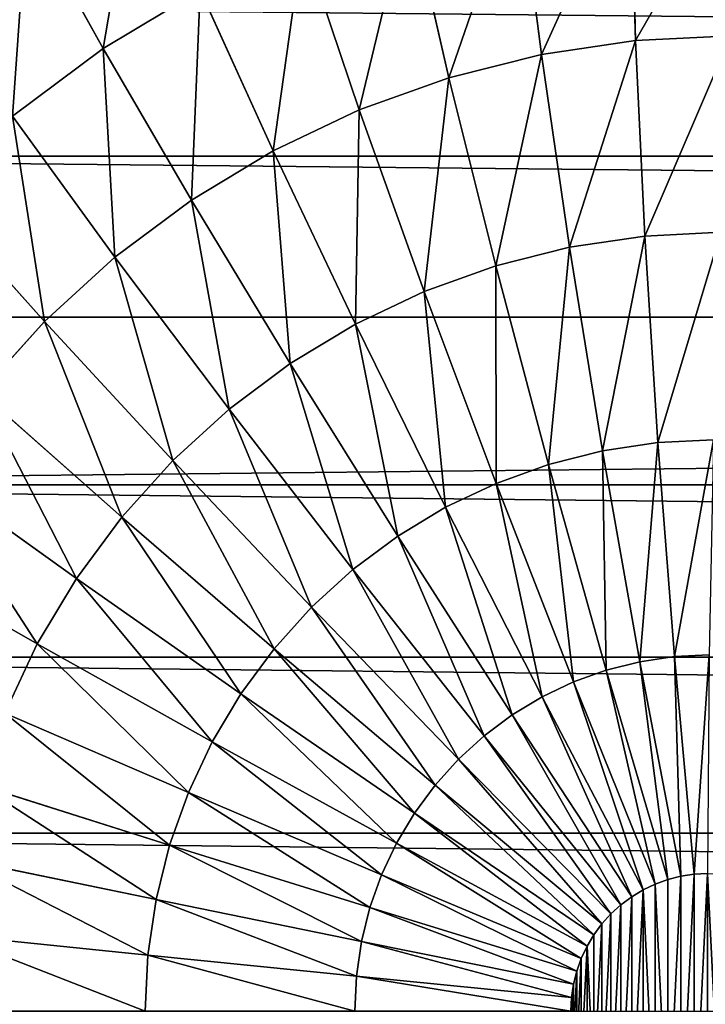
# Model space of a CAD drawing. Extents: x 34 to 1129, y -19 to 489.
# Tile 15 of 237: x 64 to 69, y 235 to 242. Entities that reach past the tile are written whole.
import ezdxf

# ---------------------------------------------------------------- set-up
doc = ezdxf.new("R2010")
doc.units = 0
doc.layers.get('0').update_dxf_attribs({"color": 13, "linetype": 'CONTINUOUS'})

# ---------------------------------------------------------------- blocks, each defined once
blk = doc.blocks.new('GROUP_6')
for p, q in [((12.1865, 21.2595, 2.4798), (12.3146, 19.9591, 1.6077)), ((11.3809, 21.14, 2.4798), (11.6358, 19.8584, 1.6077)), ((10.5908, 20.9421, 2.4798), (10.9701, 19.6917, 1.6077)), ((7.7326, 20.8832, 3.5147), (8.3891, 19.9008, 2.4798)), ((9.8239, 20.6677, 2.4798), (10.324, 19.4605, 1.6077)), ((8.3891, 19.9008, 2.4798), (9.0877, 20.3195, 2.4798)), ((9.0877, 20.3195, 2.4798), (9.7036, 19.1671, 1.6077)), ((12.3146, 19.9591, 1.6077), (13, 19.9928, 1.6077)), ((11.6358, 19.8584, 1.6077), (12.3146, 19.9591, 1.6077)), ((12.3146, 19.9591, 1.6077), (12.4527, 18.5564, 0.9134)), ((7.7349, 19.4156, 2.4798), (8.3891, 19.9008, 2.4798)), ((8.3891, 19.9008, 2.4798), (9.115, 18.8143, 1.6077)), ((10.9701, 19.6917, 1.6077), (11.6358, 19.8584, 1.6077)), ((11.6358, 19.8584, 1.6077), (11.9108, 18.476, 0.9134)), ((10.324, 19.4605, 1.6077), (10.9701, 19.6917, 1.6077)), ((10.9701, 19.6917, 1.6077), (11.3793, 18.3429, 0.9134)), ((7.7349, 19.4156, 2.4798), (8.5638, 18.4055, 1.6077)), ((9.7036, 19.1671, 1.6077), (10.324, 19.4605, 1.6077)), ((10.324, 19.4605, 1.6077), (10.8634, 18.1583, 0.9134)), ((9.115, 18.8143, 1.6077), (9.7036, 19.1671, 1.6077)), ((9.7036, 19.1671, 1.6077), (10.3681, 17.924, 0.9134)), ((1.535, 19.1282, 12), (1.535, 19.1282, 1118)), ((7.1314, 18.8686, 2.4798), (8.0554, 17.9446, 1.6077)), ((8.5638, 18.4055, 1.6077), (9.115, 18.8143, 1.6077)), ((9.115, 18.8143, 1.6077), (9.8981, 17.6423, 0.9134)), ((12.4527, 18.5564, 0.9134), (13, 18.5833, 0.9134)), ((11.9108, 18.476, 0.9134), (12.4527, 18.5564, 0.9134)), ((12.4527, 18.5564, 0.9134), (12.5986, 17.0754, 0.4089)), ((11.3793, 18.3429, 0.9134), (11.9108, 18.476, 0.9134)), ((11.9108, 18.476, 0.9134), (12.2011, 17.0164, 0.4089)), ((8.0554, 17.9446, 1.6077), (8.5638, 18.4055, 1.6077)), ((8.5638, 18.4055, 1.6077), (9.458, 17.3159, 0.9134)), ((10.8634, 18.1583, 0.9134), (11.3793, 18.3429, 0.9134)), ((11.3793, 18.3429, 0.9134), (11.8113, 16.9188, 0.4089)), ((10.3681, 17.924, 0.9134), (10.8634, 18.1583, 0.9134)), ((10.8634, 18.1583, 0.9134), (11.4329, 16.7834, 0.4089)), ((0.9896, 17.9749, 12), (0.9896, 17.9749, 1118)), ((7.5945, 17.4362, 1.6077), (8.0554, 17.9446, 1.6077)), ((8.0554, 17.9446, 1.6077), (9.052, 16.948, 0.9134)), ((9.8981, 17.6423, 0.9134), (10.3681, 17.924, 0.9134)), ((10.3681, 17.924, 0.9134), (11.0696, 16.6116, 0.4089)), ((9.458, 17.3159, 0.9134), (9.8981, 17.6423, 0.9134)), ((9.8981, 17.6423, 0.9134), (10.7249, 16.405, 0.4089)), ((7.5945, 17.4362, 1.6077), (8.6841, 16.542, 0.9134)), ((9.052, 16.948, 0.9134), (9.458, 17.3159, 0.9134)), ((9.458, 17.3159, 0.9134), (10.4021, 16.1656, 0.4089)), ((12.5986, 17.0754, 0.4089), (13, 17.0951, 0.4089)), ((11.8113, 16.9188, 0.4089), (12.2011, 17.0164, 0.4089)), ((12.2011, 17.0164, 0.4089), (12.5986, 17.0754, 0.4089)), ((12.2011, 17.0164, 0.4089), (12.5018, 15.5047, 0.1027)), ((12.5986, 17.0754, 0.4089), (12.7497, 15.5414, 0.1027)), ((8.6841, 16.542, 0.9134), (9.052, 16.948, 0.9134)), ((9.052, 16.948, 0.9134), (10.1043, 15.8957, 0.4089)), ((7.1857, 16.885, 1.6077), (8.3577, 16.1019, 0.9134)), ((11.4329, 16.7834, 0.4089), (11.8113, 16.9188, 0.4089)), ((11.8113, 16.9188, 0.4089), (12.2587, 15.4438, 0.1027)), ((0.5598, 16.7737, 12), (0.5598, 16.7737, 1118)), ((11.0696, 16.6116, 0.4089), (11.4329, 16.7834, 0.4089)), ((11.4329, 16.7834, 0.4089), (12.0227, 15.3593, 0.1027)), ((10.7249, 16.405, 0.4089), (11.0696, 16.6116, 0.4089)), ((11.0696, 16.6116, 0.4089), (11.7962, 15.2522, 0.1027)), ((8.3577, 16.1019, 0.9134), (8.6841, 16.542, 0.9134)), ((8.6841, 16.542, 0.9134), (9.8344, 15.5979, 0.4089)), ((10.4021, 16.1656, 0.4089), (10.7249, 16.405, 0.4089)), ((10.7249, 16.405, 0.4089), (11.5812, 15.1233, 0.1027)), ((6.8329, 16.2964, 1.6077), (8.076, 15.6319, 0.9134)), ((10.1043, 15.8957, 0.4089), (10.4021, 16.1656, 0.4089)), ((10.4021, 16.1656, 0.4089), (11.3799, 14.9741, 0.1027)), ((8.076, 15.6319, 0.9134), (8.3577, 16.1019, 0.9134)), ((8.3577, 16.1019, 0.9134), (9.595, 15.2751, 0.4089)), ((9.8344, 15.5979, 0.4089), (10.1043, 15.8957, 0.4089)), ((10.1043, 15.8957, 0.4089), (11.1942, 14.8058, 0.1027)), ((7.8417, 15.1366, 0.9134), (8.076, 15.6319, 0.9134)), ((8.076, 15.6319, 0.9134), (9.3884, 14.9304, 0.4089)), ((0.2498, 15.5362, 12), (0.2498, 15.5362, 1118)), ((9.595, 15.2751, 0.4089), (9.8344, 15.5979, 0.4089)), ((9.8344, 15.5979, 0.4089), (11.0259, 14.6201, 0.1027)), ((12.5018, 15.5047, 0.1027), (12.7497, 15.5414, 0.1027)), ((12.7497, 15.5414, 0.1027), (13, 15.5537, 0.1027)), ((12.7497, 15.5414, 0.1027), (12.9034, 13.9808)), ((12.2587, 15.4438, 0.1027), (12.5018, 15.5047, 0.1027)), ((12.5018, 15.5047, 0.1027), (12.8077, 13.9666)), ((12.0227, 15.3593, 0.1027), (12.2587, 15.4438, 0.1027)), ((12.2587, 15.4438, 0.1027), (12.7139, 13.9431)), ((11.7962, 15.2522, 0.1027), (12.0227, 15.3593, 0.1027)), ((12.0227, 15.3593, 0.1027), (12.6229, 13.9105)), ((9.3884, 14.9304, 0.4089), (9.595, 15.2751, 0.4089)), ((9.595, 15.2751, 0.4089), (10.8767, 14.4188, 0.1027)), ((11.5812, 15.1233, 0.1027), (11.7962, 15.2522, 0.1027)), ((11.7962, 15.2522, 0.1027), (12.5354, 13.8692)), ((7.8417, 15.1366, 0.9134), (9.2166, 14.5671, 0.4089)), ((11.3799, 14.9741, 0.1027), (11.5812, 15.1233, 0.1027)), ((11.5812, 15.1233, 0.1027), (12.4525, 13.8194)), ((11.1942, 14.8058, 0.1027), (11.3799, 14.9741, 0.1027)), ((11.3799, 14.9741, 0.1027), (12.3748, 13.7618)), ((9.2166, 14.5671, 0.4089), (9.3884, 14.9304, 0.4089)), ((9.3884, 14.9304, 0.4089), (10.7478, 14.2038, 0.1027)), ((11.0259, 14.6201, 0.1027), (11.1942, 14.8058, 0.1027)), ((11.1942, 14.8058, 0.1027), (12.3031, 13.6969)), ((7.6571, 14.6207, 0.9134), (9.0812, 14.1887, 0.4089)), ((10.8767, 14.4188, 0.1027), (11.0259, 14.6201, 0.1027)), ((11.0259, 14.6201, 0.1027), (12.2382, 13.6252)), ((9.0812, 14.1887, 0.4089), (9.2166, 14.5671, 0.4089)), ((9.2166, 14.5671, 0.4089), (10.6407, 13.9773, 0.1027)), ((10.7478, 14.2038, 0.1027), (10.8767, 14.4188, 0.1027)), ((10.8767, 14.4188, 0.1027), (12.1806, 13.5475)), ((0.0626, 14.2742, 12), (0.0626, 14.2742, 1118)), ((10.6407, 13.9773, 0.1027), (10.7478, 14.2038, 0.1027)), ((10.7478, 14.2038, 0.1027), (12.1308, 13.4646)), ((8.9836, 13.7989, 0.4089), (9.0812, 14.1887, 0.4089)), ((9.0812, 14.1887, 0.4089), (10.5562, 13.7413, 0.1027)), ((7.524, 14.0892, 0.9134), (8.9836, 13.7989, 0.4089)), ((10.5562, 13.7413, 0.1027), (10.6407, 13.9773, 0.1027)), ((10.6407, 13.9773, 0.1027), (12.0895, 13.3771)), ((12.9034, 13.9808), (12.8077, 13.9666)), ((13, 13.9855), (12.9034, 13.9808)), ((12.6229, 13.9105), (12.5354, 13.8692)), ((12.7139, 13.9431), (12.6229, 13.9105)), ((12.8077, 13.9666), (12.7139, 13.9431)), ((12.5354, 13.8692), (12.4525, 13.8194)), ((8.9246, 13.4014, 0.4089), (8.9836, 13.7989, 0.4089)), ((8.9836, 13.7989, 0.4089), (10.4953, 13.4982, 0.1027)), ((12.4525, 13.8194), (12.3748, 13.7618)), ((10.4953, 13.4982, 0.1027), (10.5562, 13.7413, 0.1027)), ((10.5562, 13.7413, 0.1027), (12.0569, 13.2861)), ((12.3031, 13.6969), (12.2382, 13.6252)), ((12.3748, 13.7618), (12.3031, 13.6969)), ((12.2382, 13.6252), (12.1806, 13.5475)), ((7.4436, 13.5473, 0.9134), (8.9246, 13.4014, 0.4089)), ((10.4586, 13.2503, 0.1027), (10.4953, 13.4982, 0.1027)), ((10.4953, 13.4982, 0.1027), (12.0334, 13.1923)), ((12.1806, 13.5475), (12.1308, 13.4646)), ((12.1308, 13.4646), (12.0895, 13.3771)), ((8.9049, 13, 0.4089), (8.9246, 13.4014, 0.4089)), ((8.9246, 13.4014, 0.4089), (10.4586, 13.2503, 0.1027)), ((12.0895, 13.3771), (12.0569, 13.2861)), ((12.0569, 13.2861), (12.0334, 13.1923)), ((10.4463, 13, 0.1027), (10.4586, 13.2503, 0.1027)), ((10.4586, 13.2503, 0.1027), (12.0192, 13.0966)), ((12.0334, 13.1923), (12.0192, 13.0966)), ((12.0192, 13.0966), (12.0145, 13))]:
    blk.add_line(p, q)
mesh = blk.add_polyface()
corners = [(8.5307, 21.3615, 3.5147), (8.3891, 19.9008, 2.4798), (7.7326, 20.8832, 3.5147), (9.0877, 20.3195, 2.4798)]
mesh.append_faces([[corners[k] for k in face] for face in [(0, 1, 2), (1, 0, 3)]], dxfattribs={"vtx0": -1})
mesh = blk.add_polyface()
corners = [(12.1865, 21.2595, 2.4798), (11.6358, 19.8584, 1.6077), (11.3809, 21.14, 2.4798), (12.3146, 19.9591, 1.6077)]
mesh.append_faces([[corners[k] for k in face] for face in [(0, 1, 2), (1, 0, 3)]], dxfattribs={"vtx0": -1})
mesh = blk.add_polyface()
corners = [(13, 21.2995, 2.4798), (12.3146, 19.9591, 1.6077), (12.1865, 21.2595, 2.4798), (13, 19.9928, 1.6077)]
mesh.append_faces([[corners[k] for k in face] for face in [(0, 1, 2), (1, 0, 3)]], dxfattribs={"vtx0": -1})
mesh = blk.add_polyface()
corners = [(11.3809, 21.14, 2.4798), (10.9701, 19.6917, 1.6077), (10.5908, 20.9421, 2.4798), (11.6358, 19.8584, 1.6077)]
mesh.append_faces([[corners[k] for k in face] for face in [(0, 1, 2), (1, 0, 3)]], dxfattribs={"vtx0": -1})
mesh = blk.add_polyface()
corners = [(10.5908, 20.9421, 2.4798), (10.324, 19.4605, 1.6077), (9.8239, 20.6677, 2.4798), (10.9701, 19.6917, 1.6077)]
mesh.append_faces([[corners[k] for k in face] for face in [(0, 1, 2), (1, 0, 3)]], dxfattribs={"vtx0": -1})
mesh = blk.add_polyface()
corners = [(7.7326, 20.8832, 3.5147), (7.7349, 19.4156, 2.4798), (6.9853, 20.3289, 3.5147), (8.3891, 19.9008, 2.4798)]
mesh.append_faces([[corners[k] for k in face] for face in [(0, 1, 2), (1, 0, 3)]], dxfattribs={"vtx0": -1})
mesh = blk.add_polyface()
corners = [(9.8239, 20.6677, 2.4798), (9.7036, 19.1671, 1.6077), (9.0877, 20.3195, 2.4798), (10.324, 19.4605, 1.6077)]
mesh.append_faces([[corners[k] for k in face] for face in [(0, 1, 2), (1, 0, 3)]], dxfattribs={"vtx0": -1})
mesh = blk.add_polyface()
corners = [(9.0877, 20.3195, 2.4798), (9.115, 18.8143, 1.6077), (8.3891, 19.9008, 2.4798), (9.7036, 19.1671, 1.6077)]
mesh.append_faces([[corners[k] for k in face] for face in [(0, 1, 2), (1, 0, 3)]], dxfattribs={"vtx0": -1})
mesh = blk.add_polyface()
corners = [(1.535, 19.1282, 1118), (2.1909, 20.2224, 12), (1.535, 19.1282, 12), (2.1909, 20.2224, 1118)]
mesh.append_faces([[corners[k] for k in face] for face in [(0, 1, 2), (1, 0, 3)]], dxfattribs={"vtx0": -1})
mesh = blk.add_polyface()
corners = [(13, 19.9928, 1.6077), (12.4527, 18.5564, 0.9134), (12.3146, 19.9591, 1.6077), (13, 18.5833, 0.9134)]
mesh.append_faces([[corners[k] for k in face] for face in [(0, 1, 2), (1, 0, 3)]], dxfattribs={"vtx0": -1})
mesh = blk.add_polyface()
corners = [(12.3146, 19.9591, 1.6077), (11.9108, 18.476, 0.9134), (11.6358, 19.8584, 1.6077), (12.4527, 18.5564, 0.9134)]
mesh.append_faces([[corners[k] for k in face] for face in [(0, 1, 2), (1, 0, 3)]], dxfattribs={"vtx0": -1})
mesh = blk.add_polyface()
corners = [(8.3891, 19.9008, 2.4798), (8.5638, 18.4055, 1.6077), (7.7349, 19.4156, 2.4798), (9.115, 18.8143, 1.6077)]
mesh.append_faces([[corners[k] for k in face] for face in [(0, 1, 2), (1, 0, 3)]], dxfattribs={"vtx0": -1})
mesh = blk.add_polyface()
corners = [(11.6358, 19.8584, 1.6077), (11.3793, 18.3429, 0.9134), (10.9701, 19.6917, 1.6077), (11.9108, 18.476, 0.9134)]
mesh.append_faces([[corners[k] for k in face] for face in [(0, 1, 2), (1, 0, 3)]], dxfattribs={"vtx0": -1})
mesh = blk.add_polyface()
corners = [(10.9701, 19.6917, 1.6077), (10.8634, 18.1583, 0.9134), (10.324, 19.4605, 1.6077), (11.3793, 18.3429, 0.9134)]
mesh.append_faces([[corners[k] for k in face] for face in [(0, 1, 2), (1, 0, 3)]], dxfattribs={"vtx0": -1})
mesh = blk.add_polyface()
corners = [(7.7349, 19.4156, 2.4798), (8.0554, 17.9446, 1.6077), (7.1314, 18.8686, 2.4798), (8.5638, 18.4055, 1.6077)]
mesh.append_faces([[corners[k] for k in face] for face in [(0, 1, 2), (1, 0, 3)]], dxfattribs={"vtx0": -1})
mesh = blk.add_polyface()
corners = [(10.324, 19.4605, 1.6077), (10.3681, 17.924, 0.9134), (9.7036, 19.1671, 1.6077), (10.8634, 18.1583, 0.9134)]
mesh.append_faces([[corners[k] for k in face] for face in [(0, 1, 2), (1, 0, 3)]], dxfattribs={"vtx0": -1})
mesh = blk.add_polyface()
corners = [(9.7036, 19.1671, 1.6077), (9.8981, 17.6423, 0.9134), (9.115, 18.8143, 1.6077), (10.3681, 17.924, 0.9134)]
mesh.append_faces([[corners[k] for k in face] for face in [(0, 1, 2), (1, 0, 3)]], dxfattribs={"vtx0": -1})
mesh = blk.add_polyface()
corners = [(0.9896, 17.9749, 1118), (1.535, 19.1282, 12), (0.9896, 17.9749, 12), (1.535, 19.1282, 1118)]
mesh.append_faces([[corners[k] for k in face] for face in [(0, 1, 2), (1, 0, 3)]], dxfattribs={"vtx0": -1})
mesh = blk.add_polyface()
corners = [(7.1314, 18.8686, 2.4798), (7.5945, 17.4362, 1.6077), (6.5844, 18.2651, 2.4798), (8.0554, 17.9446, 1.6077)]
mesh.append_faces([[corners[k] for k in face] for face in [(0, 1, 2), (1, 0, 3)]], dxfattribs={"vtx0": -1})
mesh = blk.add_polyface()
corners = [(9.115, 18.8143, 1.6077), (9.458, 17.3159, 0.9134), (8.5638, 18.4055, 1.6077), (9.8981, 17.6423, 0.9134)]
mesh.append_faces([[corners[k] for k in face] for face in [(0, 1, 2), (1, 0, 3)]], dxfattribs={"vtx0": -1})
mesh = blk.add_polyface()
corners = [(13, 18.5833, 0.9134), (12.5986, 17.0754, 0.4089), (12.4527, 18.5564, 0.9134), (13, 17.0951, 0.4089)]
mesh.append_faces([[corners[k] for k in face] for face in [(0, 1, 2), (1, 0, 3)]], dxfattribs={"vtx0": -1})
mesh = blk.add_polyface()
corners = [(12.4527, 18.5564, 0.9134), (12.2011, 17.0164, 0.4089), (11.9108, 18.476, 0.9134), (12.5986, 17.0754, 0.4089)]
mesh.append_faces([[corners[k] for k in face] for face in [(0, 1, 2), (1, 0, 3)]], dxfattribs={"vtx0": -1})
mesh = blk.add_polyface()
corners = [(11.9108, 18.476, 0.9134), (11.8113, 16.9188, 0.4089), (11.3793, 18.3429, 0.9134), (12.2011, 17.0164, 0.4089)]
mesh.append_faces([[corners[k] for k in face] for face in [(0, 1, 2), (1, 0, 3)]], dxfattribs={"vtx0": -1})
mesh = blk.add_polyface()
corners = [(8.5638, 18.4055, 1.6077), (9.052, 16.948, 0.9134), (8.0554, 17.9446, 1.6077), (9.458, 17.3159, 0.9134)]
mesh.append_faces([[corners[k] for k in face] for face in [(0, 1, 2), (1, 0, 3)]], dxfattribs={"vtx0": -1})
mesh = blk.add_polyface()
corners = [(11.3793, 18.3429, 0.9134), (11.4329, 16.7834, 0.4089), (10.8634, 18.1583, 0.9134), (11.8113, 16.9188, 0.4089)]
mesh.append_faces([[corners[k] for k in face] for face in [(0, 1, 2), (1, 0, 3)]], dxfattribs={"vtx0": -1})
mesh = blk.add_polyface()
corners = [(10.8634, 18.1583, 0.9134), (11.0696, 16.6116, 0.4089), (10.3681, 17.924, 0.9134), (11.4329, 16.7834, 0.4089)]
mesh.append_faces([[corners[k] for k in face] for face in [(0, 1, 2), (1, 0, 3)]], dxfattribs={"vtx0": -1})
mesh = blk.add_polyface()
corners = [(0.9896, 17.9749, 1118), (0.5598, 16.7737, 12), (0.5598, 16.7737, 1118), (0.9896, 17.9749, 12)]
mesh.append_faces([[corners[k] for k in face] for face in [(0, 1, 2), (1, 0, 3)]], dxfattribs={"vtx0": -1})
mesh = blk.add_polyface()
corners = [(8.0554, 17.9446, 1.6077), (8.6841, 16.542, 0.9134), (7.5945, 17.4362, 1.6077), (9.052, 16.948, 0.9134)]
mesh.append_faces([[corners[k] for k in face] for face in [(0, 1, 2), (1, 0, 3)]], dxfattribs={"vtx0": -1})
mesh = blk.add_polyface()
corners = [(10.3681, 17.924, 0.9134), (10.7249, 16.405, 0.4089), (9.8981, 17.6423, 0.9134), (11.0696, 16.6116, 0.4089)]
mesh.append_faces([[corners[k] for k in face] for face in [(0, 1, 2), (1, 0, 3)]], dxfattribs={"vtx0": -1})
mesh = blk.add_polyface()
corners = [(9.8981, 17.6423, 0.9134), (10.4021, 16.1656, 0.4089), (9.458, 17.3159, 0.9134), (10.7249, 16.405, 0.4089)]
mesh.append_faces([[corners[k] for k in face] for face in [(0, 1, 2), (1, 0, 3)]], dxfattribs={"vtx0": -1})
mesh = blk.add_polyface()
corners = [(7.5945, 17.4362, 1.6077), (8.3577, 16.1019, 0.9134), (7.1857, 16.885, 1.6077), (8.6841, 16.542, 0.9134)]
mesh.append_faces([[corners[k] for k in face] for face in [(0, 1, 2), (1, 0, 3)]], dxfattribs={"vtx0": -1})
mesh = blk.add_polyface()
corners = [(9.458, 17.3159, 0.9134), (10.1043, 15.8957, 0.4089), (9.052, 16.948, 0.9134), (10.4021, 16.1656, 0.4089)]
mesh.append_faces([[corners[k] for k in face] for face in [(0, 1, 2), (1, 0, 3)]], dxfattribs={"vtx0": -1})
mesh = blk.add_polyface()
corners = [(13, 17.0951, 0.4089), (12.7497, 15.5414, 0.1027), (12.5986, 17.0754, 0.4089), (13, 15.5537, 0.1027)]
mesh.append_faces([[corners[k] for k in face] for face in [(0, 1, 2), (1, 0, 3)]], dxfattribs={"vtx0": -1})
mesh = blk.add_polyface()
corners = [(12.2011, 17.0164, 0.4089), (12.2587, 15.4438, 0.1027), (11.8113, 16.9188, 0.4089), (12.5018, 15.5047, 0.1027)]
mesh.append_faces([[corners[k] for k in face] for face in [(0, 1, 2), (1, 0, 3)]], dxfattribs={"vtx0": -1})
mesh = blk.add_polyface()
corners = [(12.5986, 17.0754, 0.4089), (12.5018, 15.5047, 0.1027), (12.2011, 17.0164, 0.4089), (12.7497, 15.5414, 0.1027)]
mesh.append_faces([[corners[k] for k in face] for face in [(0, 1, 2), (1, 0, 3)]], dxfattribs={"vtx0": -1})
mesh = blk.add_polyface()
corners = [(9.052, 16.948, 0.9134), (9.8344, 15.5979, 0.4089), (8.6841, 16.542, 0.9134), (10.1043, 15.8957, 0.4089)]
mesh.append_faces([[corners[k] for k in face] for face in [(0, 1, 2), (1, 0, 3)]], dxfattribs={"vtx0": -1})
mesh = blk.add_polyface()
corners = [(7.1857, 16.885, 1.6077), (8.076, 15.6319, 0.9134), (6.8329, 16.2964, 1.6077), (8.3577, 16.1019, 0.9134)]
mesh.append_faces([[corners[k] for k in face] for face in [(0, 1, 2), (1, 0, 3)]], dxfattribs={"vtx0": -1})
mesh = blk.add_polyface()
corners = [(11.8113, 16.9188, 0.4089), (12.0227, 15.3593, 0.1027), (11.4329, 16.7834, 0.4089), (12.2587, 15.4438, 0.1027)]
mesh.append_faces([[corners[k] for k in face] for face in [(0, 1, 2), (1, 0, 3)]], dxfattribs={"vtx0": -1})
mesh = blk.add_polyface()
corners = [(0.2498, 15.5362, 1118), (0.5598, 16.7737, 12), (0.2498, 15.5362, 12), (0.5598, 16.7737, 1118)]
mesh.append_faces([[corners[k] for k in face] for face in [(0, 1, 2), (1, 0, 3)]], dxfattribs={"vtx0": -1})
mesh = blk.add_polyface()
corners = [(11.4329, 16.7834, 0.4089), (11.7962, 15.2522, 0.1027), (11.0696, 16.6116, 0.4089), (12.0227, 15.3593, 0.1027)]
mesh.append_faces([[corners[k] for k in face] for face in [(0, 1, 2), (1, 0, 3)]], dxfattribs={"vtx0": -1})
mesh = blk.add_polyface()
corners = [(11.0696, 16.6116, 0.4089), (11.5812, 15.1233, 0.1027), (10.7249, 16.405, 0.4089), (11.7962, 15.2522, 0.1027)]
mesh.append_faces([[corners[k] for k in face] for face in [(0, 1, 2), (1, 0, 3)]], dxfattribs={"vtx0": -1})
mesh = blk.add_polyface()
corners = [(8.6841, 16.542, 0.9134), (9.595, 15.2751, 0.4089), (8.3577, 16.1019, 0.9134), (9.8344, 15.5979, 0.4089)]
mesh.append_faces([[corners[k] for k in face] for face in [(0, 1, 2), (1, 0, 3)]], dxfattribs={"vtx0": -1})
mesh = blk.add_polyface()
corners = [(10.7249, 16.405, 0.4089), (11.3799, 14.9741, 0.1027), (10.4021, 16.1656, 0.4089), (11.5812, 15.1233, 0.1027)]
mesh.append_faces([[corners[k] for k in face] for face in [(0, 1, 2), (1, 0, 3)]], dxfattribs={"vtx0": -1})
mesh = blk.add_polyface()
corners = [(6.8329, 16.2964, 1.6077), (7.8417, 15.1366, 0.9134), (6.5395, 15.676, 1.6077), (8.076, 15.6319, 0.9134)]
mesh.append_faces([[corners[k] for k in face] for face in [(0, 1, 2), (1, 0, 3)]], dxfattribs={"vtx0": -1})
mesh = blk.add_polyface()
corners = [(10.4021, 16.1656, 0.4089), (11.1942, 14.8058, 0.1027), (10.1043, 15.8957, 0.4089), (11.3799, 14.9741, 0.1027)]
mesh.append_faces([[corners[k] for k in face] for face in [(0, 1, 2), (1, 0, 3)]], dxfattribs={"vtx0": -1})
mesh = blk.add_polyface()
corners = [(8.3577, 16.1019, 0.9134), (9.3884, 14.9304, 0.4089), (8.076, 15.6319, 0.9134), (9.595, 15.2751, 0.4089)]
mesh.append_faces([[corners[k] for k in face] for face in [(0, 1, 2), (1, 0, 3)]], dxfattribs={"vtx0": -1})
mesh = blk.add_polyface()
corners = [(10.1043, 15.8957, 0.4089), (11.0259, 14.6201, 0.1027), (9.8344, 15.5979, 0.4089), (11.1942, 14.8058, 0.1027)]
mesh.append_faces([[corners[k] for k in face] for face in [(0, 1, 2), (1, 0, 3)]], dxfattribs={"vtx0": -1})
mesh = blk.add_polyface()
corners = [(8.076, 15.6319, 0.9134), (9.2166, 14.5671, 0.4089), (7.8417, 15.1366, 0.9134), (9.3884, 14.9304, 0.4089)]
mesh.append_faces([[corners[k] for k in face] for face in [(0, 1, 2), (1, 0, 3)]], dxfattribs={"vtx0": -1})
mesh = blk.add_polyface()
corners = [(0.0626, 14.2742, 1118), (0.2498, 15.5362, 12), (0.0626, 14.2742, 12), (0.2498, 15.5362, 1118)]
mesh.append_faces([[corners[k] for k in face] for face in [(0, 1, 2), (1, 0, 3)]], dxfattribs={"vtx0": -1})
mesh = blk.add_polyface()
corners = [(9.8344, 15.5979, 0.4089), (10.8767, 14.4188, 0.1027), (9.595, 15.2751, 0.4089), (11.0259, 14.6201, 0.1027)]
mesh.append_faces([[corners[k] for k in face] for face in [(0, 1, 2), (1, 0, 3)]], dxfattribs={"vtx0": -1})
mesh = blk.add_polyface()
corners = [(12.7497, 15.5414, 0.1027), (12.8077, 13.9666), (12.5018, 15.5047, 0.1027), (12.9034, 13.9808)]
mesh.append_faces([[corners[k] for k in face] for face in [(0, 1, 2), (1, 0, 3)]], dxfattribs={"vtx0": -1})
mesh = blk.add_polyface()
corners = [(13, 15.5537, 0.1027), (12.9034, 13.9808), (12.7497, 15.5414, 0.1027), (13, 13.9855)]
mesh.append_faces([[corners[k] for k in face] for face in [(0, 1, 2), (1, 0, 3)]], dxfattribs={"vtx0": -1})
mesh = blk.add_polyface()
corners = [(12.5018, 15.5047, 0.1027), (12.7139, 13.9431), (12.2587, 15.4438, 0.1027), (12.8077, 13.9666)]
mesh.append_faces([[corners[k] for k in face] for face in [(0, 1, 2), (1, 0, 3)]], dxfattribs={"vtx0": -1})
mesh = blk.add_polyface()
corners = [(12.2587, 15.4438, 0.1027), (12.6229, 13.9105), (12.0227, 15.3593, 0.1027), (12.7139, 13.9431)]
mesh.append_faces([[corners[k] for k in face] for face in [(0, 1, 2), (1, 0, 3)]], dxfattribs={"vtx0": -1})
mesh = blk.add_polyface()
corners = [(12.0227, 15.3593, 0.1027), (12.5354, 13.8692), (11.7962, 15.2522, 0.1027), (12.6229, 13.9105)]
mesh.append_faces([[corners[k] for k in face] for face in [(0, 1, 2), (1, 0, 3)]], dxfattribs={"vtx0": -1})
mesh = blk.add_polyface()
corners = [(9.595, 15.2751, 0.4089), (10.7478, 14.2038, 0.1027), (9.3884, 14.9304, 0.4089), (10.8767, 14.4188, 0.1027)]
mesh.append_faces([[corners[k] for k in face] for face in [(0, 1, 2), (1, 0, 3)]], dxfattribs={"vtx0": -1})
mesh = blk.add_polyface()
corners = [(11.7962, 15.2522, 0.1027), (12.4525, 13.8194), (11.5812, 15.1233, 0.1027), (12.5354, 13.8692)]
mesh.append_faces([[corners[k] for k in face] for face in [(0, 1, 2), (1, 0, 3)]], dxfattribs={"vtx0": -1})
mesh = blk.add_polyface()
corners = [(7.8417, 15.1366, 0.9134), (9.0812, 14.1887, 0.4089), (7.6571, 14.6207, 0.9134), (9.2166, 14.5671, 0.4089)]
mesh.append_faces([[corners[k] for k in face] for face in [(0, 1, 2), (1, 0, 3)]], dxfattribs={"vtx0": -1})
mesh = blk.add_polyface()
corners = [(11.5812, 15.1233, 0.1027), (12.3748, 13.7618), (11.3799, 14.9741, 0.1027), (12.4525, 13.8194)]
mesh.append_faces([[corners[k] for k in face] for face in [(0, 1, 2), (1, 0, 3)]], dxfattribs={"vtx0": -1})
mesh = blk.add_polyface()
corners = [(11.3799, 14.9741, 0.1027), (12.3031, 13.6969), (11.1942, 14.8058, 0.1027), (12.3748, 13.7618)]
mesh.append_faces([[corners[k] for k in face] for face in [(0, 1, 2), (1, 0, 3)]], dxfattribs={"vtx0": -1})
mesh = blk.add_polyface()
corners = [(9.3884, 14.9304, 0.4089), (10.6407, 13.9773, 0.1027), (9.2166, 14.5671, 0.4089), (10.7478, 14.2038, 0.1027)]
mesh.append_faces([[corners[k] for k in face] for face in [(0, 1, 2), (1, 0, 3)]], dxfattribs={"vtx0": -1})
mesh = blk.add_polyface()
corners = [(11.1942, 14.8058, 0.1027), (12.2382, 13.6252), (11.0259, 14.6201, 0.1027), (12.3031, 13.6969)]
mesh.append_faces([[corners[k] for k in face] for face in [(0, 1, 2), (1, 0, 3)]], dxfattribs={"vtx0": -1})
mesh = blk.add_polyface()
corners = [(7.6571, 14.6207, 0.9134), (8.9836, 13.7989, 0.4089), (7.524, 14.0892, 0.9134), (9.0812, 14.1887, 0.4089)]
mesh.append_faces([[corners[k] for k in face] for face in [(0, 1, 2), (1, 0, 3)]], dxfattribs={"vtx0": -1})
mesh = blk.add_polyface()
corners = [(11.0259, 14.6201, 0.1027), (12.1806, 13.5475), (10.8767, 14.4188, 0.1027), (12.2382, 13.6252)]
mesh.append_faces([[corners[k] for k in face] for face in [(0, 1, 2), (1, 0, 3)]], dxfattribs={"vtx0": -1})
mesh = blk.add_polyface()
corners = [(9.2166, 14.5671, 0.4089), (10.5562, 13.7413, 0.1027), (9.0812, 14.1887, 0.4089), (10.6407, 13.9773, 0.1027)]
mesh.append_faces([[corners[k] for k in face] for face in [(0, 1, 2), (1, 0, 3)]], dxfattribs={"vtx0": -1})
mesh = blk.add_polyface()
corners = [(10.8767, 14.4188, 0.1027), (12.1308, 13.4646), (10.7478, 14.2038, 0.1027), (12.1806, 13.5475)]
mesh.append_faces([[corners[k] for k in face] for face in [(0, 1, 2), (1, 0, 3)]], dxfattribs={"vtx0": -1})
mesh = blk.add_polyface()
corners = [(0, 13, 1118), (0.0626, 14.2742, 12), (0, 13, 12), (0.0626, 14.2742, 1118)]
mesh.append_faces([[corners[k] for k in face] for face in [(0, 1, 2), (1, 0, 3)]], dxfattribs={"vtx0": -1})
mesh = blk.add_polyface()
corners = [(10.7478, 14.2038, 0.1027), (12.0895, 13.3771), (10.6407, 13.9773, 0.1027), (12.1308, 13.4646)]
mesh.append_faces([[corners[k] for k in face] for face in [(0, 1, 2), (1, 0, 3)]], dxfattribs={"vtx0": -1})
mesh = blk.add_polyface()
corners = [(9.0812, 14.1887, 0.4089), (10.4953, 13.4982, 0.1027), (8.9836, 13.7989, 0.4089), (10.5562, 13.7413, 0.1027)]
mesh.append_faces([[corners[k] for k in face] for face in [(0, 1, 2), (1, 0, 3)]], dxfattribs={"vtx0": -1})
mesh = blk.add_polyface()
corners = [(7.524, 14.0892, 0.9134), (8.9246, 13.4014, 0.4089), (7.4436, 13.5473, 0.9134), (8.9836, 13.7989, 0.4089)]
mesh.append_faces([[corners[k] for k in face] for face in [(0, 1, 2), (1, 0, 3)]], dxfattribs={"vtx0": -1})
mesh = blk.add_polyface()
corners = [(10.6407, 13.9773, 0.1027), (12.0569, 13.2861), (10.5562, 13.7413, 0.1027), (12.0895, 13.3771)]
mesh.append_faces([[corners[k] for k in face] for face in [(0, 1, 2), (1, 0, 3)]], dxfattribs={"vtx0": -1})
mesh = blk.add_polyface()
corners = [(12.0192, 13.0966), (12.0192, 12.9034), (12.0145, 13), (12.0334, 13.1923), (12.0334, 12.8077), (12.0569, 13.2861), (12.0569, 12.7139), (12.0895, 13.3771), (12.0895, 12.6229), (12.1308, 13.4646), (12.1308, 12.5354), (12.1806, 12.4525), (12.1806, 13.5475), (12.2382, 13.6252), (12.2382, 12.3748), (12.3031, 13.6969), (12.3031, 12.3031), (12.3748, 13.7618), (12.3748, 12.2382), (12.4525, 13.8194), (12.4525, 12.1806), (12.5354, 13.8692), (12.5354, 12.1308), (12.6229, 12.0895), (12.6229, 13.9105), (12.7139, 12.0569), (12.7139, 13.9431), (12.8077, 13.9666), (12.8077, 12.0334), (12.9034, 13.9808), (12.9034, 12.0192), (13, 13.9855), (13, 12.0145), (13.0966, 12.0192), (13.0966, 13.9808), (13.1923, 12.0334), (13.1923, 13.9666), (13.2861, 13.9431), (13.2861, 12.0569), (13.3771, 13.9105), (13.3771, 12.0895), (13.4646, 13.8692), (13.4646, 12.1308), (13.5475, 13.8194), (13.5475, 12.1806), (13.6252, 13.7618), (13.6252, 12.2382), (13.6969, 13.6969), (13.6969, 12.3031), (13.7618, 12.3748), (13.7618, 13.6252), (13.8194, 13.5475), (13.8194, 12.4525), (13.8692, 12.5354), (13.8692, 13.4646), (13.9105, 13.3771), (13.9105, 12.6229), (13.9431, 13.2861), (13.9431, 12.7139), (13.9666, 13.1923), (13.9666, 12.8077), (13.9808, 13.0966), (13.9808, 12.9034), (13.9855, 13)]
mesh.append_faces([[corners[k] for k in face] for face in [(0, 1, 2), (62, 61, 63)]], dxfattribs={"vtx0": -1})
mesh.append_faces([[corners[k] for k in face] for face in [(1, 3, 4), (4, 5, 6), (6, 7, 8), (8, 9, 10), (10, 9, 11), (11, 13, 14), (14, 15, 16), (16, 17, 18), (18, 19, 20), (20, 21, 22), (22, 21, 23), (23, 24, 25), (25, 27, 28), (28, 29, 30), (30, 31, 32), (32, 31, 33), (33, 34, 35), (35, 37, 38), (38, 39, 40), (40, 41, 42), (42, 43, 44), (44, 45, 46), (46, 47, 48), (48, 47, 49), (49, 51, 52), (52, 51, 53), (53, 55, 56), (56, 57, 58), (58, 59, 60), (60, 61, 62)]], dxfattribs={"vtx0": -1, "vtx1": -1})
mesh.append_faces([[corners[k] for k in face] for face in [(1, 0, 3), (4, 3, 5), (6, 5, 7), (8, 7, 9), (11, 9, 12), (11, 12, 13), (14, 13, 15), (16, 15, 17), (18, 17, 19), (20, 19, 21), (23, 21, 24), (25, 24, 26), (25, 26, 27), (28, 27, 29), (30, 29, 31), (33, 31, 34), (35, 34, 36), (35, 36, 37), (38, 37, 39), (40, 39, 41), (42, 41, 43), (44, 43, 45), (46, 45, 47), (49, 47, 50), (49, 50, 51), (53, 51, 54), (53, 54, 55), (56, 55, 57), (58, 57, 59), (60, 59, 61)]], dxfattribs={"vtx0": -1, "vtx2": -1})
mesh = blk.add_polyface()
corners = [(8.9836, 13.7989, 0.4089), (10.4586, 13.2503, 0.1027), (8.9246, 13.4014, 0.4089), (10.4953, 13.4982, 0.1027)]
mesh.append_faces([[corners[k] for k in face] for face in [(0, 1, 2), (1, 0, 3)]], dxfattribs={"vtx0": -1})
mesh = blk.add_polyface()
corners = [(10.5562, 13.7413, 0.1027), (12.0334, 13.1923), (10.4953, 13.4982, 0.1027), (12.0569, 13.2861)]
mesh.append_faces([[corners[k] for k in face] for face in [(0, 1, 2), (1, 0, 3)]], dxfattribs={"vtx0": -1})
mesh = blk.add_polyface()
corners = [(7.4436, 13.5473, 0.9134), (8.9049, 13, 0.4089), (7.4167, 13, 0.9134), (8.9246, 13.4014, 0.4089)]
mesh.append_faces([[corners[k] for k in face] for face in [(0, 1, 2), (1, 0, 3)]], dxfattribs={"vtx0": -1})
mesh = blk.add_polyface()
corners = [(10.4953, 13.4982, 0.1027), (12.0192, 13.0966), (10.4586, 13.2503, 0.1027), (12.0334, 13.1923)]
mesh.append_faces([[corners[k] for k in face] for face in [(0, 1, 2), (1, 0, 3)]], dxfattribs={"vtx0": -1})
mesh = blk.add_polyface()
corners = [(8.9246, 13.4014, 0.4089), (10.4463, 13, 0.1027), (8.9049, 13, 0.4089), (10.4586, 13.2503, 0.1027)]
mesh.append_faces([[corners[k] for k in face] for face in [(0, 1, 2), (1, 0, 3)]], dxfattribs={"vtx0": -1})
mesh = blk.add_polyface()
corners = [(10.4586, 13.2503, 0.1027), (12.0145, 13), (10.4463, 13, 0.1027), (12.0192, 13.0966)]
mesh.append_faces([[corners[k] for k in face] for face in [(0, 1, 2), (1, 0, 3)]], dxfattribs={"vtx0": -1})
blk = doc.blocks.new('COMPONENT_1')
blk.add_blockref('GROUP_6', (0, 0))
blk = doc.blocks.new('GROUP_14')
for centre in [(249.9691, 249.9691, 5), (249.9691, 249.9691)]:
    blk.add_circle(centre, 250)
blk = doc.blocks.new('GROUP_17')
for p in [(0, 0), (0, 0, 325)]:
    blk.add_blockref('GROUP_14', p)
blk = doc.blocks.new('GROUP_24')
blk.add_blockref('GROUP_17', (0, 0))
blk = doc.blocks.new('GROUP_21')
blk.add_blockref('GROUP_24', (0, 0, 1384.5828))
at = {"extrusion": (0.102793, -4.14614e-18, 0.994703), "rotation": 270}
blk.add_blockref('COMPONENT_1', (235.5297, -18.1604, 3.3814), dxfattribs=at)

msp = doc.modelspace()

# ---------------------------------------------------------------- block references
msp.add_blockref('GROUP_21', (37.6656, -13.7981, -11.8361))

doc.saveas('drawing.dxf')
